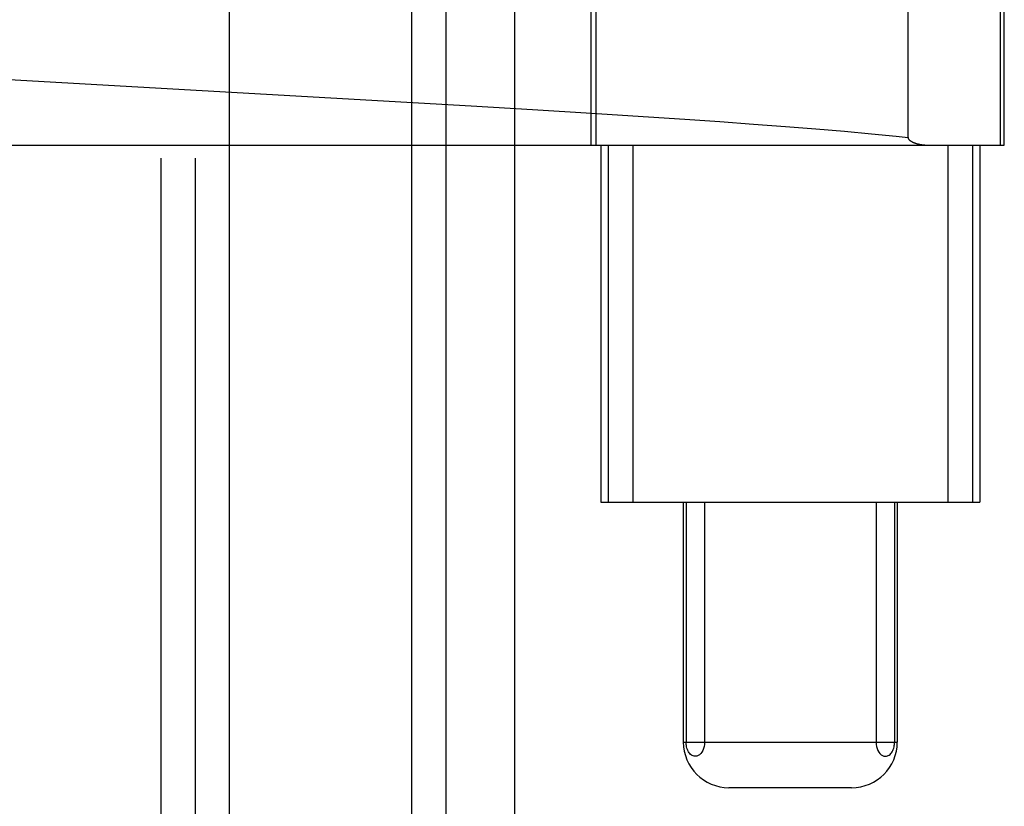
# Model space of a CAD drawing. Header units: inches. Extents: x 0 to 245, y 0 to 158.
# Tile 25 of 159: x 74.748 to 75.179, y 77.227 to 77.571. Entities that reach past the tile are written whole.
import ezdxf

# ---------------------------------------------------------------- set-up
doc = ezdxf.new("R2010")
doc.units = ezdxf.units.IN
doc.header["$LTSCALE"] = 13.466196
doc.header["$MEASUREMENT"] = 0
doc.linetypes.add('HIDDEN', pattern=[0.2, 0.1, -0.1])
doc.layers.add('DEFAULT_2', color=8, linetype='HIDDEN')

msp = doc.modelspace()

# ---------------------------------------------------------------- linework, layer by layer
at = {"layer": 'DEFAULT_2', "color": 8, "linetype": 'HIDDEN'}
for p, q in [((74.80947, 80.20343), (74.80947, 75.20343)), ((74.82447, 80.20343), (74.82447, 75.20343)), ((74.83947, 76.57843), (74.83947, 78.82843)), ((74.91947, 76.57843), (74.91947, 78.82843)), ((74.93447, 76.57843), (74.93447, 78.82843)), ((74.96447, 76.57843), (74.96447, 78.82843)), ((74.99785, 77.89093), (74.99785, 77.51593)), ((75.00016, 77.51593), (75.00016, 77.89093)), ((75.13678, 77.51936), (75.13678, 77.88749)), ((75.17725, 77.51593), (75.17725, 77.89093)), ((75.17896, 77.51593), (75.17896, 77.89093)), ((74.7321, 77.54533), (74.94542, 77.53314)), ((74.94542, 77.53314), (74.97221, 77.53155)), ((74.97221, 77.53155), (74.99814, 77.52996)), ((74.99814, 77.52996), (75.02304, 77.52837)), ((75.02304, 77.52837), (75.03898, 77.52731)), ((75.03898, 77.52731), (75.05434, 77.52625)), ((75.05434, 77.52625), (75.06906, 77.52519)), ((75.06906, 77.52519), (75.0831, 77.52413)), ((75.0831, 77.52413), (75.09642, 77.52307)), ((75.09642, 77.52307), (75.10898, 77.52201)), ((75.10898, 77.52201), (75.12074, 77.52095)), ((74.70153, 77.51593), (75.17896, 77.51593)), ((75.00221, 77.51593), (75.00221, 77.35968)), ((75.00542, 77.51593), (75.00542, 77.35968)), ((75.01622, 77.51593), (75.01622, 77.35968)), ((75.1542, 77.51593), (75.1542, 77.35968)), ((75.16501, 77.51593), (75.16501, 77.35968)), ((75.16821, 77.51593), (75.16821, 77.35968)), ((75.00221, 77.35968), (75.16821, 77.35968)), ((75.03834, 77.35968), (75.03834, 77.25468)), ((75.03954, 77.35968), (75.03954, 77.25468)), ((75.04764, 77.35968), (75.04764, 77.25468)), ((75.12278, 77.35968), (75.12278, 77.25468)), ((75.13088, 77.35968), (75.13088, 77.25468)), ((75.13209, 77.35968), (75.13209, 77.25468)), ((75.03834, 77.25468), (75.13209, 77.25468)), ((75.11208, 77.23468), (75.05835, 77.23468))]:
    msp.add_line(p, q, dxfattribs=at)
for points in [[(75.12074, 77.52095), (75.13165, 77.51989), (75.13678, 77.51936)], [(75.13678, 77.51936), (75.13682, 77.51912), (75.13688, 77.5189), (75.13696, 77.51872), (75.13707, 77.51856), (75.13718, 77.51841), (75.1373, 77.51828), (75.13743, 77.51815), (75.13756, 77.51804), (75.13769, 77.51793), (75.13783, 77.51783), (75.13797, 77.51773), (75.13811, 77.51764), (75.13825, 77.51756), (75.1384, 77.51747), (75.13855, 77.51739), (75.1387, 77.51732), (75.13886, 77.51724), (75.13902, 77.51717), (75.13919, 77.5171), (75.13936, 77.51703), (75.13954, 77.51696), (75.13973, 77.51689), (75.13992, 77.51682), (75.14012, 77.51676), (75.14033, 77.51669), (75.14055, 77.51663), (75.14078, 77.51657), (75.14101, 77.51651), (75.14126, 77.51645), (75.14152, 77.5164), (75.14178, 77.51634), (75.14206, 77.51629), (75.14235, 77.51624), (75.14266, 77.51619), (75.14297, 77.51615), (75.1433, 77.51611), (75.14364, 77.51607), (75.14399, 77.51603), (75.14436, 77.516), (75.14474, 77.51598), (75.14514, 77.51596), (75.14555, 77.51594), (75.14598, 77.51593), (75.14643, 77.51593)], [(75.04359, 77.24843), (75.04313, 77.24847), (75.04269, 77.24858), (75.04228, 77.24876), (75.0419, 77.249), (75.04153, 77.24929), (75.0412, 77.24963), (75.04089, 77.25001), (75.0406, 77.25045), (75.04034, 77.25094), (75.04011, 77.25147), (75.03992, 77.25203), (75.03977, 77.25259), (75.03967, 77.2531), (75.0396, 77.25361), (75.03956, 77.25414), (75.03954, 77.25468)], [(75.04764, 77.25468), (75.04759, 77.25365), (75.04744, 77.25269), (75.04719, 77.25178), (75.04685, 77.25095), (75.04644, 77.25022), (75.04597, 77.24961), (75.04544, 77.24911), (75.04487, 77.24874), (75.04425, 77.24852), (75.04359, 77.24843)], [(75.12278, 77.25468), (75.12284, 77.25365), (75.12299, 77.25269), (75.12324, 77.25178), (75.12357, 77.25095), (75.12398, 77.25022), (75.12445, 77.24961), (75.12498, 77.24911), (75.12556, 77.24874), (75.12617, 77.24852), (75.12683, 77.24843)], [(75.12683, 77.24843), (75.12729, 77.24847), (75.12773, 77.24858), (75.12814, 77.24876), (75.12853, 77.249), (75.12889, 77.24929), (75.12923, 77.24963), (75.12954, 77.25001), (75.12982, 77.25045), (75.13008, 77.25094), (75.13031, 77.25147), (75.1305, 77.25203), (75.13065, 77.25259), (75.13075, 77.2531), (75.13082, 77.25361), (75.13087, 77.25414), (75.13088, 77.25468)]]:
    msp.add_lwpolyline(points, dxfattribs=at)
for centre, start, end in [((75.05834, 77.25468), 180, 270), ((75.11209, 77.25468), 270, 360)]:
    msp.add_arc(centre, 0.02, start, end, dxfattribs=at)

doc.saveas('drawing.dxf')
